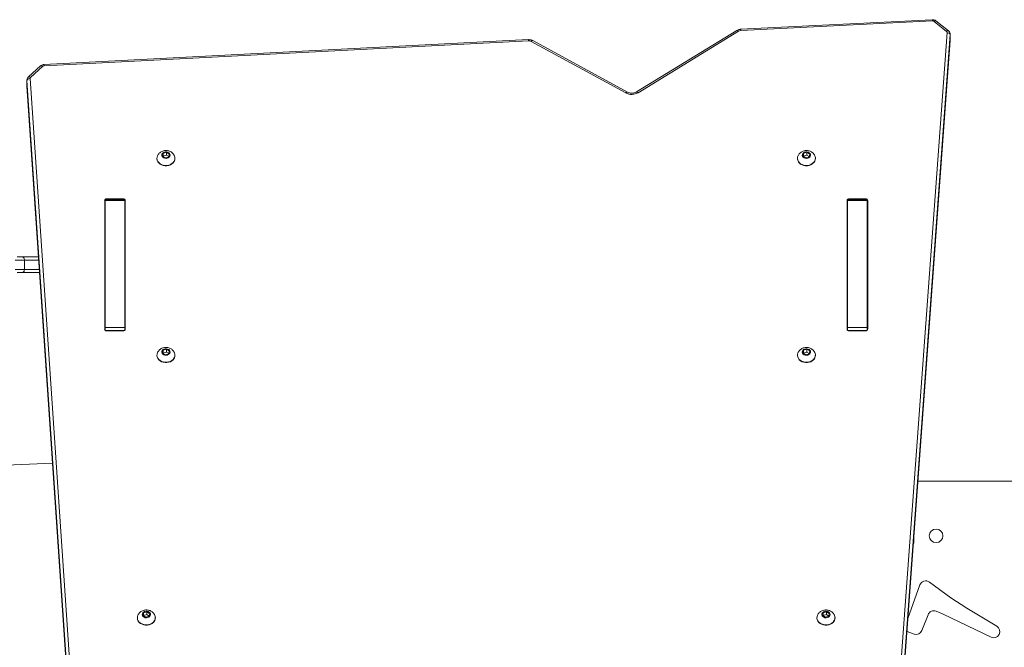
# Model space of a CAD drawing. Header units: inches. Extents: x -93 to 151, y -96 to 115.
# Tile 101 of 126: x 64.106 to 65.062, y 2.815 to 3.424. Entities that reach past the tile are written whole.
import ezdxf

# ---------------------------------------------------------------- set-up
doc = ezdxf.new("R2010")
doc.units = ezdxf.units.IN
doc.header["$MEASUREMENT"] = 0
doc.layers.add('1_projektowane', color=7, linetype='Continuous', lineweight=5)
doc.layers.add('urzadzenie', color=7, linetype='Continuous', lineweight=5)

# ---------------------------------------------------------------- blocks, each defined once
blk = doc.blocks.new('fkkffkkf')
at = {"layer": 'urzadzenie', "linetype": 'Continuous'}
for p, q in [((121.3165, 24.5836), (121.13042, 24.57425)), ((121.31665, 24.58243), (121.13057, 24.57308)), ((121.33031, 24.57228), (121.31819, 24.58196)), ((121.33218, 24.57279), (121.32007, 24.58248)), ((121.12681, 24.57316), (121.0292, 24.51343)), ((121.12838, 24.57242), (121.03076, 24.51269)), ((121.28137, 23.89302), (121.33088, 24.57107)), ((121.33388, 24.5691), (121.28434, 23.89072)), ((121.33389, 24.56934), (121.33388, 24.5691)), ((121.33388, 24.56362), (121.33388, 24.5691)), ((121.33389, 24.56385), (121.33389, 24.56933)), ((120.92439, 24.56422), (120.45382, 24.54007)), ((120.92454, 24.56305), (120.45398, 24.5389)), ((121.019, 24.51244), (120.92706, 24.5625)), ((121.02043, 24.51324), (120.9285, 24.56331)), ((121.28469, 23.89), (121.33388, 24.56362)), ((121.28469, 23.89), (121.33388, 24.56354)), ((121.33388, 24.56362), (121.33389, 24.56385)), ((121.33388, 24.56354), (121.33388, 24.56362)), ((120.45058, 24.53875), (120.4388, 24.52802)), ((120.4526, 24.53836), (120.44082, 24.52763)), ((120.44033, 24.5265), (120.48466, 23.87447)), ((120.43733, 24.52476), (120.43733, 24.51929)), ((120.43733, 24.52455), (120.43733, 24.52476)), ((120.48167, 23.87252), (120.43733, 24.52455)), ((120.43733, 24.51907), (120.43733, 24.52455)), ((120.43733, 24.51929), (120.43733, 24.51907)), ((120.43733, 24.51907), (120.48167, 23.86704)), ((120.43733, 24.51907), (120.43734, 24.519)), ((120.43734, 24.519), (120.48167, 23.86697)), ((120.56954, 24.4538), (120.56909, 24.45107)), ((120.56909, 24.45107), (120.57184, 24.4494)), ((120.56954, 24.45106), (120.5695, 24.45082)), ((120.57274, 24.45485), (120.56954, 24.4538)), ((120.56954, 24.45106), (120.56954, 24.4538)), ((120.57274, 24.45211), (120.56954, 24.45106)), ((120.57184, 24.4494), (120.57504, 24.45045)), ((120.57549, 24.45318), (120.57274, 24.45485)), ((120.57274, 24.45211), (120.57274, 24.45485)), ((120.57508, 24.45069), (120.57274, 24.45211)), ((120.57504, 24.45045), (120.57549, 24.45318)), ((121.19154, 24.4538), (121.19109, 24.45107)), ((121.19109, 24.45107), (121.19384, 24.4494)), ((121.19154, 24.45106), (121.1915, 24.45082)), ((121.19474, 24.45485), (121.19154, 24.4538)), ((121.19154, 24.45106), (121.19154, 24.4538)), ((121.19474, 24.45211), (121.19154, 24.45106)), ((121.19384, 24.4494), (121.19704, 24.45045)), ((121.19749, 24.45318), (121.19474, 24.45485)), ((121.19474, 24.45211), (121.19474, 24.45485)), ((121.19708, 24.45069), (121.19474, 24.45211)), ((121.19704, 24.45045), (121.19749, 24.45318)), ((120.56354, 24.44908), (120.56354, 24.44878)), ((120.58104, 24.44878), (120.58104, 24.44908)), ((121.18554, 24.44908), (121.18554, 24.44878)), ((121.20304, 24.44878), (121.20304, 24.44908)), ((120.51279, 24.28316), (120.51279, 24.40817)), ((120.51279, 24.39903), (120.51279, 24.40817)), ((120.53229, 24.4089), (120.51329, 24.4089)), ((120.51329, 24.40812), (120.51329, 24.4089)), ((120.51329, 24.40812), (120.53229, 24.40812)), ((120.51329, 24.2847), (120.51329, 24.40812)), ((120.51479, 24.40975), (120.53079, 24.40975)), ((120.51479, 24.4089), (120.51479, 24.40975)), ((120.53079, 24.4089), (120.53079, 24.40975)), ((120.53229, 24.40812), (120.53229, 24.4089)), ((120.53229, 24.2847), (120.53229, 24.40812)), ((120.53279, 24.40817), (120.53279, 24.28316)), ((120.53279, 24.39903), (120.53279, 24.40817)), ((121.23379, 24.28316), (121.23379, 24.40816)), ((121.23379, 24.39903), (121.23379, 24.40816)), ((121.25329, 24.4089), (121.23429, 24.4089)), ((121.23429, 24.4089), (121.23429, 24.40812)), ((121.25329, 24.40812), (121.23429, 24.40812)), ((121.23429, 24.40812), (121.23429, 24.2847)), ((121.23579, 24.40975), (121.25179, 24.40975)), ((121.23579, 24.4089), (121.23579, 24.40975)), ((121.25179, 24.4089), (121.25179, 24.40975)), ((121.25329, 24.4089), (121.25329, 24.40812)), ((121.25329, 24.40812), (121.25329, 24.2847)), ((121.25379, 24.40816), (121.25379, 24.28316)), ((121.25379, 24.39903), (121.25379, 24.40816)), ((120.51279, 24.28316), (120.51279, 24.39903)), ((120.51329, 24.39468), (120.51279, 24.39468)), ((120.51279, 24.39468), (120.51279, 24.39099)), ((120.51329, 24.39468), (120.51329, 24.40008)), ((120.53273, 24.39943), (120.53229, 24.39943)), ((120.53229, 24.3953), (120.53279, 24.3953)), ((121.23379, 24.28316), (121.23379, 24.39903)), ((121.23379, 24.3953), (121.23429, 24.3953)), ((121.23429, 24.39943), (121.23385, 24.39943)), ((120.51329, 24.39099), (120.51279, 24.39099)), ((120.53229, 24.38837), (120.53279, 24.38837)), ((121.23429, 24.3796), (121.23379, 24.3796)), ((120.53229, 24.36593), (120.53279, 24.36593)), ((120.53229, 24.35642), (120.53279, 24.35642)), ((121.23429, 24.36128), (121.23379, 24.36128)), ((121.23379, 24.36128), (121.23379, 24.35428)), ((121.23379, 24.35428), (121.23379, 24.34728)), ((120.43486, 24.35022), (120.42594, 24.35022)), ((120.42785, 24.35322), (120.43295, 24.35322)), ((120.43295, 24.35322), (120.44861, 24.35322)), ((120.43486, 24.34122), (120.43486, 24.35022)), ((120.44881, 24.35022), (120.43486, 24.35022)), ((121.23379, 24.34728), (121.23429, 24.34728)), ((120.42594, 24.34122), (120.43486, 24.34122)), ((120.43295, 24.33822), (120.42785, 24.33822)), ((120.44963, 24.33822), (120.43295, 24.33822)), ((120.43486, 24.34122), (120.44942, 24.34122)), ((120.53229, 24.33399), (120.53279, 24.33399)), ((121.23379, 24.32957), (121.23429, 24.32957)), ((120.53279, 24.32191), (120.53229, 24.32191)), ((121.23429, 24.31774), (121.23379, 24.31774)), ((121.23429, 24.29774), (121.23379, 24.29774)), ((120.51329, 24.2847), (120.53229, 24.2847)), ((120.51329, 24.28211), (120.51329, 24.2847)), ((120.51358, 24.2819), (120.532, 24.2819)), ((120.53079, 24.28157), (120.51479, 24.28157)), ((120.53229, 24.28211), (120.53229, 24.2847)), ((121.25329, 24.2847), (121.23429, 24.2847)), ((121.23429, 24.2847), (121.23429, 24.28211)), ((121.25301, 24.2819), (121.23457, 24.2819)), ((121.25179, 24.28157), (121.23579, 24.28157)), ((121.25329, 24.2847), (121.25329, 24.28211)), ((120.56954, 24.26265), (120.56909, 24.25992)), ((120.56909, 24.25992), (120.57184, 24.25825)), ((120.56954, 24.25991), (120.5695, 24.25967)), ((120.57274, 24.2637), (120.56954, 24.26265)), ((120.56954, 24.25991), (120.56954, 24.26265)), ((120.57274, 24.26096), (120.56954, 24.25991)), ((120.57184, 24.25825), (120.57504, 24.2593)), ((120.57549, 24.26203), (120.57274, 24.2637)), ((120.57274, 24.26096), (120.57274, 24.2637)), ((120.57508, 24.25954), (120.57274, 24.26096)), ((120.57504, 24.2593), (120.57549, 24.26203)), ((121.19154, 24.26265), (121.19109, 24.25992)), ((121.19109, 24.25992), (121.19384, 24.25825)), ((121.19154, 24.25991), (121.1915, 24.25967)), ((121.19474, 24.2637), (121.19154, 24.26265)), ((121.19154, 24.25991), (121.19154, 24.26265)), ((121.19474, 24.26096), (121.19154, 24.25991)), ((121.19384, 24.25825), (121.19704, 24.2593)), ((121.19749, 24.26203), (121.19474, 24.2637)), ((121.19474, 24.26096), (121.19474, 24.2637)), ((121.19708, 24.25954), (121.19474, 24.26096)), ((121.19704, 24.2593), (121.19749, 24.26203)), ((120.56354, 24.25793), (120.56354, 24.25763)), ((120.58104, 24.25763), (120.58104, 24.25793)), ((121.18554, 24.25793), (121.18554, 24.25763)), ((121.20304, 24.25763), (121.20304, 24.25793)), ((120.10321, 24.13646), (120.46221, 24.15318)), ((121.40471, 24.13568), (121.30263, 24.13567)), ((121.30455, 24.03476), (121.29288, 24.00207)), ((121.33438, 24.02243), (121.31375, 24.03758)), ((121.35001, 24.0121), (121.33438, 24.02243)), ((121.37922, 23.99466), (121.35001, 24.0121)), ((120.54454, 24.00304), (120.54454, 24.00273)), ((120.55054, 24.00776), (120.55009, 24.00503)), ((120.55009, 24.00503), (120.55284, 24.00336)), ((120.55054, 24.00502), (120.5505, 24.00478)), ((120.55374, 24.00881), (120.55054, 24.00776)), ((120.55054, 24.00502), (120.55054, 24.00776)), ((120.55374, 24.00607), (120.55054, 24.00502)), ((120.55284, 24.00336), (120.55604, 24.00441)), ((120.55649, 24.00713), (120.55374, 24.00881)), ((120.55374, 24.00607), (120.55374, 24.00881)), ((120.55608, 24.00465), (120.55374, 24.00607)), ((120.55604, 24.00441), (120.55649, 24.00713)), ((120.56204, 24.00273), (120.56204, 24.00304)), ((121.20454, 24.00304), (121.20454, 24.00273)), ((121.21054, 24.00775), (121.21009, 24.00503)), ((121.21009, 24.00503), (121.21284, 24.00336)), ((121.21054, 24.00502), (121.2105, 24.00478)), ((121.21374, 24.00881), (121.21054, 24.00775)), ((121.21054, 24.00502), (121.21054, 24.00775)), ((121.21374, 24.00607), (121.21054, 24.00502)), ((121.21284, 24.00336), (121.21604, 24.00441)), ((121.21649, 24.00713), (121.21374, 24.00881)), ((121.21374, 24.00607), (121.21374, 24.00881)), ((121.21608, 24.00465), (121.21374, 24.00607)), ((121.21604, 24.00441), (121.21649, 24.00713)), ((121.22204, 24.00273), (121.22204, 24.00304)), ((121.30642, 23.99065), (121.31239, 24.00588)), ((121.32028, 24.00923), (121.32714, 24.00638)), ((121.32714, 24.00638), (121.37355, 23.9841)), ((121.29461, 23.98855), (121.29899, 23.98713))]:
    blk.add_line(p, q, dxfattribs=at)
at = {"layer": 'urzadzenie', "linetype": 'Continuous', "flags": 128}
for points in [[(121.32007, 24.58248), (121.31996, 24.58254), (121.3197, 24.58261), (121.31938, 24.58259), (121.31901, 24.58246), (121.31861, 24.58225), (121.31819, 24.58196)], [(121.12838, 24.57242), (121.12802, 24.57276), (121.12768, 24.57301), (121.12736, 24.57316), (121.12708, 24.57322), (121.12686, 24.57318), (121.12681, 24.57316)], [(121.33218, 24.57279), (121.33208, 24.57286), (121.33181, 24.57293), (121.33149, 24.5729), (121.33112, 24.57278), (121.33072, 24.57257), (121.33031, 24.57228)], [(121.33388, 24.5691), (121.33382, 24.56946), (121.33365, 24.56981), (121.33337, 24.57014), (121.333, 24.57043), (121.33255, 24.57068), (121.33203, 24.57087), (121.33147, 24.571), (121.33088, 24.57107)], [(120.92706, 24.5625), (120.92739, 24.56285), (120.92771, 24.56312), (120.928, 24.56329), (120.92826, 24.56336), (120.92847, 24.56332), (120.9285, 24.56331)], [(120.4526, 24.53836), (120.45216, 24.53863), (120.45173, 24.53882), (120.45134, 24.53892), (120.451, 24.53893), (120.45072, 24.53884), (120.45058, 24.53875)], [(120.44033, 24.5265), (120.43975, 24.52644), (120.43918, 24.52632), (120.43867, 24.52613), (120.43821, 24.52588), (120.43784, 24.52559), (120.43756, 24.52526), (120.43739, 24.52491), (120.43733, 24.52455)], [(120.44082, 24.52763), (120.44038, 24.5279), (120.43995, 24.52809), (120.43956, 24.52819), (120.43922, 24.5282), (120.43894, 24.52812), (120.4388, 24.52802)], [(121.019, 24.51244), (121.01933, 24.51278), (121.01965, 24.51305), (121.01994, 24.51322), (121.0202, 24.51329), (121.02041, 24.51326), (121.02043, 24.51325)], [(121.03076, 24.51269), (121.03041, 24.51303), (121.03006, 24.51328), (121.02975, 24.51343), (121.02947, 24.51349), (121.02924, 24.51345), (121.0292, 24.51343)], [(120.57923, 24.44486), (120.57802, 24.44383), (120.57657, 24.44303), (120.57495, 24.44247), (120.57321, 24.44218), (120.57144, 24.44217), (120.56971, 24.44245), (120.56808, 24.443), (120.56662, 24.4438), (120.56539, 24.44481), (120.56445, 24.446), (120.56383, 24.44731), (120.56355, 24.4487), (120.56364, 24.4501), (120.56407, 24.45147), (120.5641, 24.45153)], [(120.57546, 24.45019), (120.57461, 24.44954), (120.57354, 24.44911), (120.57237, 24.44895), (120.57118, 24.44908), (120.5701, 24.44947), (120.56921, 24.4501), (120.56859, 24.45091), (120.56831, 24.45183), (120.56837, 24.45277), (120.56879, 24.45366), (120.56952, 24.45441), (120.57049, 24.45496), (120.57162, 24.45525), (120.57281, 24.45527), (120.57396, 24.45501), (120.57496, 24.45449), (120.57572, 24.45376), (120.57617, 24.45289), (120.57628, 24.45195), (120.57604, 24.45102), (120.57546, 24.45019)], [(121.20123, 24.44486), (121.20002, 24.44383), (121.19857, 24.44303), (121.19695, 24.44247), (121.19521, 24.44218), (121.19344, 24.44217), (121.19171, 24.44245), (121.19008, 24.443), (121.18862, 24.4438), (121.18739, 24.44481), (121.18645, 24.446), (121.18583, 24.44731), (121.18555, 24.4487), (121.18564, 24.4501), (121.18607, 24.45147), (121.1861, 24.45153)], [(121.19746, 24.45019), (121.19661, 24.44954), (121.19554, 24.44911), (121.19437, 24.44895), (121.19318, 24.44908), (121.1921, 24.44947), (121.19121, 24.4501), (121.19059, 24.45091), (121.19031, 24.45183), (121.19037, 24.45277), (121.19079, 24.45366), (121.19152, 24.45441), (121.19249, 24.45496), (121.19362, 24.45525), (121.19481, 24.45527), (121.19596, 24.45501), (121.19696, 24.45449), (121.19772, 24.45376), (121.19817, 24.45289), (121.19828, 24.45195), (121.19804, 24.45102), (121.19746, 24.45019)], [(120.57923, 24.44455), (120.57802, 24.44353), (120.57657, 24.44272), (120.57495, 24.44216), (120.57321, 24.44187), (120.57144, 24.44187), (120.56971, 24.44215), (120.56808, 24.44269), (120.56662, 24.44349), (120.56539, 24.44451), (120.56445, 24.44569), (120.56383, 24.44701), (120.56355, 24.4484), (120.56354, 24.44878)], [(121.20123, 24.44455), (121.20002, 24.44353), (121.19857, 24.44272), (121.19695, 24.44216), (121.19521, 24.44187), (121.19344, 24.44187), (121.19171, 24.44215), (121.19008, 24.44269), (121.18862, 24.44349), (121.18739, 24.4445), (121.18645, 24.44569), (121.18583, 24.44701), (121.18555, 24.4484), (121.18554, 24.44878)], [(120.43295, 24.35322), (120.43332, 24.35317), (120.43368, 24.353), (120.43401, 24.35272), (120.4343, 24.35235), (120.43454, 24.35189), (120.43471, 24.35137), (120.43482, 24.35081), (120.43486, 24.35022)], [(120.43486, 24.34122), (120.43482, 24.34064), (120.43471, 24.34008), (120.43454, 24.33956), (120.4343, 24.3391), (120.43401, 24.33873), (120.43368, 24.33845), (120.43332, 24.33828), (120.43295, 24.33822)], [(120.57923, 24.2537), (120.57802, 24.25268), (120.57657, 24.25188), (120.57494, 24.25132), (120.57321, 24.25103), (120.57144, 24.25102), (120.56971, 24.2513), (120.56808, 24.25185), (120.56662, 24.25264), (120.56539, 24.25366), (120.56445, 24.25485), (120.56383, 24.25616), (120.56355, 24.25755), (120.56364, 24.25895), (120.56407, 24.26031), (120.5641, 24.26038)], [(120.57546, 24.25904), (120.5746, 24.25839), (120.57354, 24.25796), (120.57236, 24.2578), (120.57118, 24.25792), (120.5701, 24.25832), (120.56921, 24.25895), (120.56859, 24.25976), (120.56831, 24.26068), (120.56837, 24.26162), (120.56879, 24.26251), (120.56951, 24.26326), (120.57049, 24.26381), (120.57162, 24.2641), (120.57281, 24.26412), (120.57396, 24.26386), (120.57496, 24.26334), (120.57572, 24.26261), (120.57617, 24.26174), (120.57628, 24.2608), (120.57604, 24.25987), (120.57546, 24.25904)], [(121.20123, 24.2537), (121.20002, 24.25268), (121.19857, 24.25187), (121.19694, 24.25132), (121.19521, 24.25103), (121.19344, 24.25102), (121.19171, 24.2513), (121.19008, 24.25185), (121.18862, 24.25264), (121.18739, 24.25366), (121.18645, 24.25485), (121.18583, 24.25616), (121.18555, 24.25755), (121.18564, 24.25895), (121.18607, 24.26031), (121.1861, 24.26038)], [(121.19746, 24.25904), (121.1966, 24.25839), (121.19554, 24.25796), (121.19436, 24.2578), (121.19318, 24.25792), (121.1921, 24.25832), (121.19121, 24.25895), (121.19059, 24.25976), (121.19031, 24.26068), (121.19037, 24.26162), (121.19079, 24.26251), (121.19151, 24.26326), (121.19249, 24.26381), (121.19362, 24.2641), (121.19481, 24.26412), (121.19596, 24.26386), (121.19696, 24.26334), (121.19772, 24.26261), (121.19817, 24.26174), (121.19828, 24.2608), (121.19804, 24.25987), (121.19746, 24.25904)], [(120.57923, 24.2534), (120.57802, 24.25238), (120.57657, 24.25157), (120.57494, 24.25101), (120.57321, 24.25072), (120.57144, 24.25072), (120.56971, 24.25099), (120.56808, 24.25154), (120.56662, 24.25234), (120.56539, 24.25335), (120.56445, 24.25454), (120.56383, 24.25586), (120.56355, 24.25725), (120.56354, 24.25763)], [(121.20123, 24.2534), (121.20002, 24.25238), (121.19857, 24.25157), (121.19694, 24.25101), (121.19521, 24.25072), (121.19344, 24.25072), (121.19171, 24.25099), (121.19008, 24.25154), (121.18862, 24.25234), (121.18739, 24.25335), (121.18645, 24.25454), (121.18583, 24.25586), (121.18555, 24.25724), (121.18554, 24.25763)], [(120.56023, 23.99851), (120.55902, 23.99749), (120.55757, 23.99668), (120.55594, 23.99612), (120.55421, 23.99583), (120.55244, 23.99583), (120.55071, 23.9961), (120.54908, 23.99665), (120.54762, 23.99745), (120.54639, 23.99846), (120.54545, 23.99965), (120.54483, 24.00097), (120.54455, 24.00235), (120.54454, 24.00273)], [(120.56023, 23.99881), (120.55902, 23.99779), (120.55757, 23.99698), (120.55594, 23.99642), (120.55421, 23.99614), (120.55244, 23.99613), (120.55071, 23.99641), (120.54908, 23.99695), (120.54762, 23.99775), (120.54639, 23.99877), (120.54545, 23.99996), (120.54483, 24.00127), (120.54455, 24.00266), (120.54463, 24.00406), (120.54507, 24.00542), (120.5451, 24.00549)], [(120.55646, 24.00415), (120.5556, 24.00349), (120.55454, 24.00307), (120.55336, 24.00291), (120.55218, 24.00303), (120.5511, 24.00343), (120.55021, 24.00406), (120.54959, 24.00487), (120.54931, 24.00579), (120.54937, 24.00673), (120.54979, 24.00762), (120.55051, 24.00837), (120.55149, 24.00892), (120.55262, 24.00921), (120.55381, 24.00923), (120.55496, 24.00897), (120.55595, 24.00845), (120.55672, 24.00772), (120.55717, 24.00685), (120.55728, 24.0059), (120.55704, 24.00498), (120.55646, 24.00415)], [(121.22023, 23.99851), (121.21902, 23.99749), (121.21757, 23.99668), (121.21594, 23.99612), (121.21421, 23.99583), (121.21244, 23.99582), (121.21071, 23.9961), (121.20908, 23.99665), (121.20762, 23.99745), (121.20639, 23.99846), (121.20545, 23.99965), (121.20483, 24.00097), (121.20455, 24.00235), (121.20454, 24.00273)], [(121.22023, 23.99881), (121.21902, 23.99779), (121.21757, 23.99698), (121.21594, 23.99642), (121.21421, 23.99613), (121.21244, 23.99613), (121.21071, 23.99641), (121.20908, 23.99695), (121.20762, 23.99775), (121.20639, 23.99877), (121.20545, 23.99995), (121.20483, 24.00127), (121.20455, 24.00266), (121.20463, 24.00406), (121.20507, 24.00542), (121.2051, 24.00549)], [(121.21646, 24.00415), (121.2156, 24.00349), (121.21454, 24.00307), (121.21336, 24.00291), (121.21218, 24.00303), (121.2111, 24.00343), (121.21021, 24.00406), (121.20959, 24.00487), (121.20931, 24.00579), (121.20937, 24.00673), (121.20979, 24.00762), (121.21051, 24.00837), (121.21149, 24.00891), (121.21262, 24.00921), (121.21381, 24.00923), (121.21496, 24.00897), (121.21595, 24.00845), (121.21672, 24.00772), (121.21717, 24.00685), (121.21728, 24.0059), (121.21704, 24.00498), (121.21646, 24.00415)]]:
    blk.add_lwpolyline(points, dxfattribs=at)
at = {"layer": 'urzadzenie', "linetype": 'Continuous'}
blk.add_circle((121.32021, 24.08247), 0.00659, dxfattribs=at)
for centre, radius, start, end in [((121.12517, 24.57298), 0.0054, 1.05767, 13.59596), ((121.31126, 24.58233), 0.00539, 1.05846, 13.61815), ((121.3168, 24.58013), 0.00231, 52.74438, 93.71451), ((121.13077, 24.56842), 0.00466, 92.43347, 120.83164), ((121.32946, 24.57113), 0.00143, 357.48172, 53.52824), ((120.92009, 24.56306), 0.00445, 359.86292, 15.1137), ((120.92482, 24.55827), 0.00479, 62.06869, 93.30936), ((120.45405, 24.53668), 0.00222, 91.96508, 130.88409), ((120.44953, 24.53891), 0.00444, 359.86203, 15.11609), ((120.44173, 24.52657), 0.0014, 130.53512, 182.57096), ((121.02465, 24.52312), 0.01209, 242.12192, 300.39699), ((120.57518, 24.44907), 0.00584, 313.89831, 25.30131), ((121.19717, 24.44907), 0.00585, 313.94289, 25.25655), ((120.57501, 24.44886), 0.00603, 314.42302, 359.25141), ((121.19701, 24.44886), 0.00603, 314.42301, 359.25201), ((120.5146, 24.40793), 0.00183, 84.18993, 172.66758), ((120.53098, 24.40793), 0.00183, 7.33181, 95.81278), ((121.2356, 24.40793), 0.00183, 84.18804, 172.66737), ((121.25198, 24.40793), 0.00183, 7.32709, 95.81207), ((120.51422, 24.399), 0.00143, 130.4813, 178.57736), ((120.53136, 24.399), 0.00143, 1.44122, 49.50265), ((121.23522, 24.399), 0.00143, 130.48, 178.56806), ((121.25236, 24.399), 0.00143, 1.42418, 49.52222), ((121.25679, 24.38873), 0.0035, 148.99892, 179.99996), ((121.25591, 24.38474), 0.00262, 143.98406, 179.55822), ((121.25679, 24.38444), 0.0035, 148.99904, 179.99996), ((121.25629, 24.34221), 0.003, 146.44265, 179.99996), ((121.25468, 24.33942), 0.00139, 129.69483, 177.60353), ((120.5146, 24.28339), 0.00183, 187.33356, 275.80893), ((120.53098, 24.28339), 0.00183, 264.18804, 352.66737), ((121.2356, 24.28339), 0.00183, 187.3364, 275.81151), ((121.25198, 24.28339), 0.00183, 264.18522, 352.67351), ((120.57518, 24.25791), 0.00584, 313.89843, 25.30316), ((121.19718, 24.25791), 0.00584, 313.91021, 25.29138), ((120.57501, 24.25771), 0.00603, 314.42495, 359.25006), ((121.19701, 24.2577), 0.00603, 314.42426, 359.25291), ((121.29218, 24.07726), 0.00659, 335.11505, 16.53212), ((121.3102, 24.03274), 0.006, 53.72668, 160.35192), ((120.55617, 24.00302), 0.00585, 313.94835, 25.25127), ((120.55601, 24.00281), 0.00603, 314.42331, 359.25141), ((121.21618, 24.00302), 0.00584, 313.90192, 25.2977), ((121.21601, 24.00281), 0.00603, 314.42132, 359.2534), ((121.31798, 24.00369), 0.006, 67.48416, 158.58186), ((121.37615, 23.98951), 0.006, 244.35332, 59.17302), ((121.29646, 23.99425), 0.006, 222.19853, 252.06491), ((121.30083, 23.99284), 0.006, 252.06491, 338.58186)]:
    blk.add_arc(centre, radius, start, end, dxfattribs=at)
for points, knots in [([(121.13042, 24.57425), (121.13011, 24.57422), (121.12929, 24.57415), (121.12805, 24.57382), (121.12721, 24.57337), (121.12681, 24.57316)], [0, 0, 0, 0, 0.2433418, 0.640237, 1, 1, 1, 1]), ([(121.32007, 24.58248), (121.31981, 24.58266), (121.31923, 24.58308), (121.31815, 24.58347), (121.3172, 24.58362), (121.31664, 24.5836), (121.3165, 24.5836)], [0, 0, 0, 0, 0.250373, 0.564873, 0.887729, 1, 1, 1, 1]), ([(121.33386, 24.56934), (121.33386, 24.5696), (121.33385, 24.57024), (121.3335, 24.57121), (121.33293, 24.57212), (121.33241, 24.57258), (121.33218, 24.57279)], [0, 0, 0, 0, 0.195846, 0.482583, 0.764543, 1, 1, 1, 1]), ([(120.9285, 24.56331), (120.92822, 24.56345), (120.9275, 24.5638), (120.92625, 24.56414), (120.92514, 24.56425), (120.92452, 24.56423), (120.92439, 24.56422)], [0, 0, 0, 0, 0.223301, 0.568211, 0.902843, 1, 1, 1, 1]), ([(120.45382, 24.54007), (120.45352, 24.54004), (120.45279, 24.53996), (120.45172, 24.53958), (120.45097, 24.53909), (120.45063, 24.53879), (120.45058, 24.53875)], [0, 0, 0, 0, 0.250267, 0.6147576, 0.9442935, 1, 1, 1, 1]), ([(120.4388, 24.52802), (120.43857, 24.52778), (120.43807, 24.52728), (120.43755, 24.52628), (120.43732, 24.5253), (120.43733, 24.52468), (120.43734, 24.52447)], [0, 0, 0, 0, 0.251486, 0.532481, 0.841115, 1, 1, 1, 1]), ([(121.0292, 24.51343), (121.02902, 24.51332), (121.02847, 24.51301), (121.0274, 24.51259), (121.026, 24.51227), (121.02453, 24.51218), (121.02307, 24.51231), (121.02166, 24.51266), (121.02084, 24.51305), (121.02043, 24.51324)], [0, 0, 0, 0, 0.073499, 0.227592, 0.381687, 0.535427, 0.688859, 0.841836, 1, 1, 1, 1]), ([(120.58042, 24.45157), (120.58028, 24.45186), (120.57992, 24.45263), (120.57906, 24.4537), (120.5779, 24.45476), (120.57656, 24.4556), (120.57507, 24.4562), (120.57346, 24.45655), (120.57177, 24.45661), (120.57005, 24.45636), (120.56844, 24.4558), (120.567, 24.45499), (120.56579, 24.45398), (120.56479, 24.45283), (120.56433, 24.45195), (120.56412, 24.45153)], [0, 0, 0, 0, 0.048856, 0.125884, 0.202931, 0.280657, 0.35969, 0.440544, 0.523553, 0.60884, 0.696198, 0.774925, 0.85287, 0.930136, 1, 1, 1, 1]), ([(121.20242, 24.45157), (121.20228, 24.45186), (121.20192, 24.45263), (121.20106, 24.4537), (121.1999, 24.45476), (121.19856, 24.4556), (121.19707, 24.4562), (121.19546, 24.45655), (121.19377, 24.45661), (121.19205, 24.45636), (121.19044, 24.4558), (121.189, 24.45499), (121.18779, 24.45398), (121.18679, 24.45283), (121.18633, 24.45195), (121.18612, 24.45153)], [0, 0, 0, 0, 0.0488583, 0.1258867, 0.2029302, 0.2806567, 0.3596903, 0.4405441, 0.523553, 0.6088395, 0.6961978, 0.7749257, 0.8528706, 0.9301366, 1, 1, 1, 1]), ([(120.58042, 24.26042), (120.58028, 24.26071), (120.57992, 24.26148), (120.57905, 24.26255), (120.5779, 24.26361), (120.57656, 24.26444), (120.57507, 24.26505), (120.57346, 24.2654), (120.57177, 24.26546), (120.57005, 24.26521), (120.56844, 24.26465), (120.567, 24.26384), (120.56579, 24.26283), (120.56479, 24.26167), (120.56433, 24.2608), (120.56412, 24.26038)], [0, 0, 0, 0, 0.048861, 0.125888, 0.202929, 0.280656, 0.359695, 0.440549, 0.523552, 0.608845, 0.696203, 0.774925, 0.85287, 0.930136, 1, 1, 1, 1]), ([(121.20242, 24.26041), (121.20228, 24.26071), (121.20192, 24.26148), (121.20105, 24.26255), (121.1999, 24.2636), (121.19856, 24.26444), (121.19707, 24.26505), (121.19546, 24.2654), (121.19377, 24.26546), (121.19205, 24.26521), (121.19044, 24.26465), (121.189, 24.26384), (121.18779, 24.26283), (121.18679, 24.26167), (121.18633, 24.2608), (121.18612, 24.26038)], [0, 0, 0, 0, 0.048861, 0.125889, 0.202929, 0.280655, 0.359694, 0.440548, 0.523551, 0.608843, 0.696201, 0.774928, 0.85287, 0.930134, 1, 1, 1, 1]), ([(120.56142, 24.00552), (120.56128, 24.00582), (120.56092, 24.00659), (120.56005, 24.00766), (120.5589, 24.00871), (120.55756, 24.00955), (120.55607, 24.01016), (120.55446, 24.01051), (120.55277, 24.01057), (120.55105, 24.01032), (120.54944, 24.00976), (120.548, 24.00895), (120.54679, 24.00794), (120.54579, 24.00678), (120.54533, 24.0059), (120.54511, 24.00549)], [0, 0, 0, 0, 0.048858, 0.125886, 0.202931, 0.280657, 0.359691, 0.440544, 0.523553, 0.60884, 0.696198, 0.774925, 0.852871, 0.930137, 1, 1, 1, 1]), ([(121.22142, 24.00552), (121.22128, 24.00582), (121.22092, 24.00659), (121.22005, 24.00766), (121.2189, 24.00871), (121.21756, 24.00955), (121.21607, 24.01016), (121.21446, 24.0105), (121.21277, 24.01056), (121.21105, 24.01032), (121.20944, 24.00976), (121.208, 24.00895), (121.20679, 24.00794), (121.20579, 24.00678), (121.20533, 24.0059), (121.20511, 24.00549)], [0, 0, 0, 0, 0.048861, 0.125888, 0.202929, 0.280655, 0.359694, 0.440548, 0.523551, 0.608844, 0.696202, 0.774929, 0.85287, 0.930136, 1, 1, 1, 1])]:
    blk.add_open_spline(points, degree=3, knots=knots, dxfattribs=at)

msp = doc.modelspace()

# ---------------------------------------------------------------- block references
at = {"layer": '1_projektowane'}
msp.add_blockref('fkkffkkf', (-56.32435, -21.15975), dxfattribs=at)

doc.saveas('drawing.dxf')
